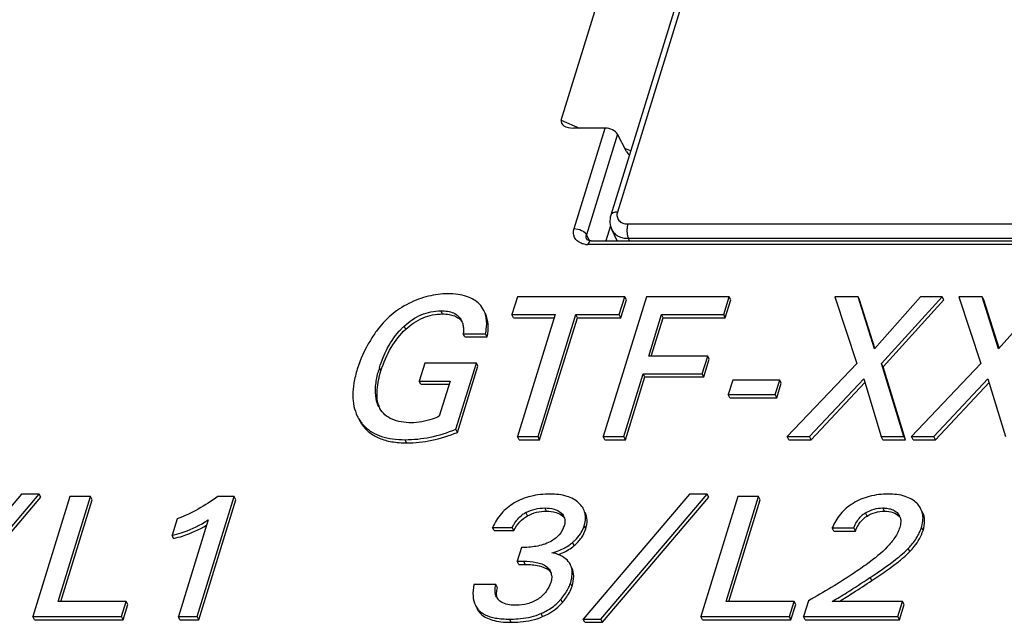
# Model space of a CAD drawing. Header units: millimetres. Extents: x 0 to 594, y 0 to 420.
# Tile 56 of 120: x 374.16 to 385.75, y 179.45 to 186.53. Entities that reach past the tile are written whole.
import ezdxf

# ---------------------------------------------------------------- set-up
doc = ezdxf.new("R2010")
doc.units = ezdxf.units.MM
doc.header["$LTSCALE"] = 32.67
doc.layers.get('0').update_dxf_attribs({"linetype": 'CONTINUOUS'})
doc.layers.add('ASSI', color=7, linetype='CONTINUOUS')

msp = doc.modelspace()

# ---------------------------------------------------------------- linework, layer by layer
at = {"color": 9, "linetype": 'CONTINUOUS'}
for p, q in [((382.3871, 188.12421), (381.19613, 184.27025)), ((380.53544, 185.35124), (380.7487, 185.25724)), ((380.68615, 184.07564), (381.05129, 185.25724)), ((381.19777, 185.18395), (380.83263, 184.00235)), ((381.28114, 185.02256), (381.35692, 184.98916)), ((381.31835, 184.12925), (391.54213, 184.12925)), ((380.86906, 183.93427), (380.83263, 184.00235)), ((380.83616, 183.94803), (380.83599, 183.94834)), ((381.33944, 183.93308), (381.32591, 183.96065)), ((381.32591, 183.96065), (391.54968, 183.96065)), ((391.86208, 183.88767), (380.84909, 183.88767)), ((379.13807, 183.0713), (379.11976, 183.10859)), ((378.70575, 182.89151), (378.68745, 182.92881)), ((378.41462, 182.40116), (378.39632, 182.43846)), ((378.18656, 181.77799), (378.16825, 181.81529)), ((378.71667, 181.55576), (378.69837, 181.59305)), ((380.1385, 180.69842), (380.1202, 180.73571)), ((380.36052, 180.75274), (380.34222, 180.79003)), ((380.55359, 180.69382), (380.53529, 180.73112)), ((384.13461, 180.69551), (384.1163, 180.73281)), ((384.33673, 180.75274), (384.31843, 180.79003)), ((384.51322, 180.68965), (384.49492, 180.72695)), ((380.82351, 180.54359), (380.80521, 180.58089)), ((384.79195, 180.52592), (384.77365, 180.56322)), ((380.68748, 180.34745), (380.66918, 180.38475)), ((384.63522, 180.27652), (384.61692, 180.31382)), ((380.11267, 180.12629), (380.09437, 180.16359)), ((380.38359, 180.06149), (380.36528, 180.09879)), ((380.66209, 179.86806), (380.64379, 179.90535)), ((384.18965, 179.93679), (384.17134, 179.97409)), ((380.54885, 179.67874), (380.53054, 179.71604)), ((379.58559, 179.54894), (379.56728, 179.58624)), ((380.31619, 179.51221), (380.29788, 179.5495)), ((379.94511, 179.44585), (379.92681, 179.48314))]:
    msp.add_line(p, q, dxfattribs=at)
at = {"color": 7, "linetype": 'CONTINUOUS'}
for p, q in [((382.30905, 188.08505), (381.11809, 184.23108)), ((380.53544, 185.35124), (381.0583, 187.04322)), ((381.05129, 185.25724), (380.67904, 185.25724)), ((381.30168, 184.9828), (381.19777, 185.18395)), ((381.11298, 184.10894), (381.05864, 183.93308)), ((380.8857, 183.93308), (391.89869, 183.93308)), ((380.01912, 183.27355), (379.95434, 183.06392)), ((381.2831, 183.27355), (380.01912, 183.27355)), ((381.53842, 183.27355), (381.03008, 181.62856)), ((381.21832, 183.06392), (381.2831, 183.27355)), ((381.3014, 183.23625), (381.2831, 183.27355)), ((382.51159, 183.27355), (381.53842, 183.27355)), ((382.44681, 183.06392), (382.51159, 183.27355)), ((382.52989, 183.23625), (382.51159, 183.27355)), ((383.75268, 183.27355), (384.01131, 182.48771)), ((384.02746, 183.27355), (383.75268, 183.27355)), ((384.22003, 182.66298), (384.02746, 183.27355)), ((384.04576, 183.23625), (384.02746, 183.27355)), ((384.76363, 183.27355), (384.22003, 182.66298)), ((384.3044, 182.48771), (385.01666, 183.27355)), ((385.01666, 183.27355), (384.76363, 183.27355)), ((385.03496, 183.23625), (385.01666, 183.27355)), ((385.21359, 183.27355), (385.47221, 182.48771)), ((385.48836, 183.27355), (385.21359, 183.27355)), ((385.68094, 182.66298), (385.48836, 183.27355)), ((385.50667, 183.23625), (385.48836, 183.27355)), ((386.22454, 183.27355), (385.68094, 182.66298)), ((381.23662, 183.02662), (381.3014, 183.23625)), ((382.46511, 183.02662), (382.52989, 183.23625)), ((384.22486, 182.6684), (384.04576, 183.23625)), ((384.32271, 182.45042), (385.03496, 183.23625)), ((385.68577, 182.6684), (385.50667, 183.23625)), ((379.97264, 183.02662), (379.95434, 183.06392)), ((379.95434, 183.06392), (380.46497, 183.06392)), ((379.97264, 183.02662), (380.45344, 183.02662)), ((380.46497, 183.06392), (380.02141, 181.62856)), ((380.26299, 181.62856), (380.70654, 183.06392)), ((380.28129, 181.59127), (380.72485, 183.02662)), ((380.72485, 183.02662), (380.70654, 183.06392)), ((380.70654, 183.06392), (381.21832, 183.06392)), ((380.72485, 183.02662), (381.23662, 183.02662)), ((381.23662, 183.02662), (381.21832, 183.06392)), ((381.56441, 182.57592), (381.71521, 183.06392)), ((381.59424, 182.57592), (381.73351, 183.02662)), ((381.73351, 183.02662), (381.71521, 183.06392)), ((381.71521, 183.06392), (382.44681, 183.06392)), ((381.73351, 183.02662), (382.46511, 183.02662)), ((382.46511, 183.02662), (382.44681, 183.06392)), ((379.40178, 182.8021), (379.38348, 182.83939)), ((379.38348, 182.83939), (379.64567, 182.83939)), ((379.40178, 182.8021), (379.66397, 182.8021)), ((379.66397, 182.8021), (379.64567, 182.83939)), ((382.25823, 182.57592), (381.56441, 182.57592)), ((382.1938, 182.36743), (382.25823, 182.57592)), ((382.27653, 182.53862), (382.25823, 182.57592)), ((378.93002, 182.49459), (378.86453, 182.28266)), ((379.53682, 182.49459), (378.93002, 182.49459)), ((379.29611, 181.71562), (379.53682, 182.49459)), ((379.31441, 181.67833), (379.55513, 182.45729)), ((379.55513, 182.45729), (379.53682, 182.49459)), ((382.2121, 182.33014), (382.27653, 182.53862)), ((384.01131, 182.48771), (383.19511, 181.62856)), ((384.56671, 181.62856), (384.3044, 182.48771)), ((384.32271, 182.45042), (384.3044, 182.48771)), ((384.58501, 181.59127), (384.32271, 182.45042)), ((385.47221, 182.48771), (384.65601, 181.62856)), ((381.27165, 181.62856), (381.49998, 182.36743)), ((381.28996, 181.59127), (381.51828, 182.33014)), ((381.51828, 182.33014), (381.49998, 182.36743)), ((381.49998, 182.36743), (382.1938, 182.36743)), ((381.51828, 182.33014), (382.2121, 182.33014)), ((382.2121, 182.33014), (382.1938, 182.36743)), ((378.88283, 182.24537), (378.86453, 182.28266)), ((378.86453, 182.28266), (379.22747, 182.28266)), ((378.88283, 182.24537), (379.21594, 182.24537)), ((379.22747, 182.28266), (379.09932, 181.86798)), ((382.55319, 182.29297), (382.5008, 182.12343)), ((383.10618, 182.29297), (382.55319, 182.29297)), ((383.05379, 182.12343), (383.10618, 182.29297)), ((383.07209, 182.08614), (383.12449, 182.25568)), ((383.12449, 182.25568), (383.10618, 182.29297)), ((383.45729, 181.62856), (384.09391, 182.30672)), ((383.47559, 181.59127), (384.10695, 182.26381)), ((384.09391, 182.30672), (384.29995, 181.62856)), ((384.9182, 181.62856), (385.55482, 182.30672)), ((384.9365, 181.59127), (385.56785, 182.26381)), ((385.55482, 182.30672), (385.76086, 181.62856)), ((382.5191, 182.08614), (382.5008, 182.12343)), ((382.5008, 182.12343), (383.05379, 182.12343)), ((383.07209, 182.08614), (383.05379, 182.12343)), ((382.5191, 182.08614), (383.07209, 182.08614)), ((379.31441, 181.67833), (379.29611, 181.71562)), ((380.03971, 181.59127), (380.02141, 181.62856)), ((380.02141, 181.62856), (380.26299, 181.62856)), ((380.28129, 181.59127), (380.26299, 181.62856)), ((381.04838, 181.59127), (381.03008, 181.62856)), ((381.03008, 181.62856), (381.27165, 181.62856)), ((381.28996, 181.59127), (381.27165, 181.62856)), ((383.21341, 181.59127), (383.19511, 181.62856)), ((383.19511, 181.62856), (383.45729, 181.62856)), ((383.47559, 181.59127), (383.45729, 181.62856)), ((384.31825, 181.59127), (384.29995, 181.62856)), ((384.29995, 181.62856), (384.56671, 181.62856)), ((384.58501, 181.59127), (384.56671, 181.62856)), ((384.67432, 181.59127), (384.65601, 181.62856)), ((384.65601, 181.62856), (384.9182, 181.62856)), ((384.9365, 181.59127), (384.9182, 181.62856)), ((380.03971, 181.59127), (380.28129, 181.59127)), ((381.04838, 181.59127), (381.28996, 181.59127)), ((383.21341, 181.59127), (383.47559, 181.59127)), ((384.31825, 181.59127), (384.58501, 181.59127)), ((384.67432, 181.59127), (384.9365, 181.59127)), ((374.18412, 180.95303), (372.93557, 179.48314)), ((373.14454, 179.48314), (374.39309, 180.95303)), ((374.39309, 180.95303), (374.18412, 180.95303)), ((374.41139, 180.91573), (374.39309, 180.95303)), ((382.04241, 180.95303), (380.79387, 179.48314)), ((381.00284, 179.48314), (382.25138, 180.95303)), ((382.25138, 180.95303), (382.04241, 180.95303)), ((382.26969, 180.91573), (382.25138, 180.95303)), ((373.16285, 179.44585), (374.41139, 180.91573)), ((374.75459, 180.92357), (374.31887, 179.51358)), ((374.6177, 179.69228), (374.9982, 180.92357)), ((374.64753, 179.69228), (375.0165, 180.88627)), ((374.9982, 180.92357), (374.75459, 180.92357)), ((375.0165, 180.88627), (374.9982, 180.92357)), ((376.25272, 179.51358), (376.68844, 180.92357)), ((376.27102, 179.47628), (376.70674, 180.88627)), ((376.68844, 180.92357), (376.49448, 180.92357)), ((376.70674, 180.88627), (376.68844, 180.92357)), ((381.02114, 179.44585), (382.26969, 180.91573)), ((382.61289, 180.92357), (382.17717, 179.51358)), ((382.476, 179.69228), (382.85649, 180.92357)), ((382.50582, 179.69228), (382.8748, 180.88627)), ((382.85649, 180.92357), (382.61289, 180.92357)), ((382.8748, 180.88627), (382.85649, 180.92357)), ((376.01691, 180.66337), (375.95683, 180.46896)), ((376.38272, 180.65159), (376.03105, 179.51358)), ((375.97513, 180.43166), (375.95683, 180.46896)), ((379.74604, 180.52396), (379.72773, 180.56125)), ((379.72773, 180.56125), (379.95979, 180.56125)), ((379.74604, 180.52396), (379.9781, 180.52396)), ((379.9781, 180.52396), (379.95979, 180.56125)), ((383.74236, 180.51807), (383.72406, 180.55536)), ((383.72406, 180.55536), (383.9769, 180.55536)), ((383.74236, 180.51807), (383.99521, 180.51807)), ((383.99521, 180.51807), (383.9769, 180.55536)), ((380.06823, 180.3256), (380.01817, 180.16359)), ((380.03647, 180.12629), (380.01817, 180.16359)), ((380.01817, 180.16359), (380.09437, 180.16359)), ((380.03647, 180.12629), (380.11267, 180.12629)), ((379.76611, 179.88964), (379.50864, 179.88964)), ((379.78441, 179.85235), (379.76611, 179.88964)), ((384.16701, 179.97123), (384.17134, 179.97409)), ((375.41664, 179.69228), (374.6177, 179.69228)), ((375.36142, 179.51358), (375.41664, 179.69228)), ((375.43494, 179.65499), (375.41664, 179.69228)), ((383.27493, 179.69228), (382.476, 179.69228)), ((383.21971, 179.51358), (383.27493, 179.69228)), ((383.29324, 179.65499), (383.27493, 179.69228)), ((383.44301, 179.69818), (383.38596, 179.51358)), ((384.55185, 179.69228), (383.72405, 179.69228)), ((384.49662, 179.51358), (384.55185, 179.69228)), ((384.57015, 179.65499), (384.55185, 179.69228)), ((375.37972, 179.47628), (375.43494, 179.65499)), ((383.23801, 179.47628), (383.29324, 179.65499)), ((384.51493, 179.47628), (384.57015, 179.65499)), ((374.33718, 179.47628), (374.31887, 179.51358)), ((374.31887, 179.51358), (375.36142, 179.51358)), ((374.33718, 179.47628), (375.37972, 179.47628)), ((375.37972, 179.47628), (375.36142, 179.51358)), ((376.04935, 179.47628), (376.03105, 179.51358)), ((376.03105, 179.51358), (376.25272, 179.51358)), ((376.04935, 179.47628), (376.27102, 179.47628)), ((376.27102, 179.47628), (376.25272, 179.51358)), ((380.81217, 179.44585), (380.79387, 179.48314)), ((380.79387, 179.48314), (381.00284, 179.48314)), ((380.81217, 179.44585), (381.02114, 179.44585)), ((381.02114, 179.44585), (381.00284, 179.48314)), ((382.19547, 179.47628), (382.17717, 179.51358)), ((382.17717, 179.51358), (383.21971, 179.51358)), ((382.19547, 179.47628), (383.23801, 179.47628)), ((383.23801, 179.47628), (383.21971, 179.51358)), ((383.40427, 179.47628), (383.38596, 179.51358)), ((383.38596, 179.51358), (384.49662, 179.51358)), ((383.40427, 179.47628), (384.51493, 179.47628)), ((384.51493, 179.47628), (384.49662, 179.51358))]:
    msp.add_line(p, q, dxfattribs=at)
msp.add_lwpolyline([(380.88569, 183.93308), (380.87216, 183.93378), (380.86113, 183.93554), (380.85192, 183.93813), (380.84483, 183.94115), (380.83998, 183.94413), (380.83725, 183.94655), (380.83607, 183.94818), (380.83599, 183.94835)], dxfattribs=at)
at = {"color": 9, "linetype": 'CONTINUOUS'}
msp.add_arc((380.84891, 184.13216), 0.24449, 263.199383, 270.041352, dxfattribs=at)
at = {"color": 7, "linetype": 'CONTINUOUS'}
for centre, radius, start, end in [((379.27273, 182.29222), 0.86475, 133.416054, 135.880406), ((379.26131, 182.30418), 0.84822, 132.574108, 133.410677), ((379.18462, 182.90843), 0.19748, 20.134685, 26.107022), ((379.722, 182.02851), 1.38762, 162.816788, 164.107991), ((379.59615, 182.06433), 1.25677, 164.107508, 165.513079), ((378.73681, 182.10402), 0.3662, 195.914989, 200.64388), ((378.6808, 182.12556), 0.32529, 206.110632, 209.631201), ((378.55395, 182.0756), 0.46533, 206.136402, 214.022773), ((378.67487, 182.12226), 0.3185, 209.642053, 210.280031), ((378.57258, 182.03852), 0.46571, 206.141814, 214.015641), ((378.54114, 182.06684), 0.4498, 214.004465, 219.600228), ((378.53229, 182.05969), 0.43843, 219.617358, 225.263861), ((380.27799, 180.43788), 0.33705, 117.914063, 126.75806), ((384.2712, 180.47676), 0.29925, 122.03952, 130.45105), ((384.27052, 180.47792), 0.2979, 121.175194, 122.047029), ((375.74432, 181.58209), 1.12845, 302.027557, 304.45284), ((380.45285, 180.63465), 0.12627, 26.11766, 30.295441), ((380.45444, 180.63544), 0.12449, 16.540883, 26.114758), ((384.3989, 180.58896), 0.15234, 41.373903, 42.813235), ((384.39407, 180.63759), 0.13476, 17.262963, 26.102818), ((380.4418, 180.69422), 0.38072, 326.863166, 338.655195), ((380.44754, 180.69139), 0.37435, 338.737656, 342.831164), ((384.28235, 180.7184), 0.51532, 332.802744, 339.34026), ((384.3222, 180.70284), 0.47255, 339.400809, 342.81375), ((380.309, 180.81355), 0.56, 304.084964, 309.117873), ((380.30631, 180.81688), 0.56428, 309.116398, 310.020621), ((384.0086, 180.8977), 0.84322, 313.75692, 315.242281), ((384.10563, 180.80127), 0.70642, 315.254533, 316.367115), ((380.28868, 179.98724), 0.13431, 26.126353, 28.040661), ((380.2885, 179.98718), 0.13449, 17.338618, 26.115998), ((380.28294, 179.98566), 0.14025, 9.025814, 17.257625), ((380.26677, 179.98305), 0.15664, 3.180703, 9.039895), ((380.31047, 180.00851), 0.34892, 339.700427, 342.804467), ((379.89402, 179.80544), 0.13573, 206.116177, 214.885156), ((379.89855, 179.80879), 0.14136, 214.936789, 225.626822), ((380.12038, 180.06719), 0.53996, 313.322331, 317.791041), ((380.13398, 180.05461), 0.52143, 317.810134, 319.509922), ((379.73733, 179.75086), 0.23669, 206.132988, 218.979731), ((379.75701, 179.71457), 0.23836, 206.205139, 224.014218), ((379.73942, 179.75287), 0.23958, 219.040534, 224.068683), ((380.04955, 180.109), 0.61213, 291.080137, 293.934422)]:
    msp.add_arc(centre, radius, start, end, dxfattribs=at)
for centre, major_axis, ratio, start_param, end_param in [((380.70809, 185.35124), (0.17471, 0.02154), 0.52371387, 2.91044177, 4.4812381), ((381.33072, 185.0768), (-0.02011, 0.13593), 0.4049704, -4.01035625, -3.39128972)]:
    msp.add_ellipse(centre, major_axis=major_axis, ratio=ratio, start_param=start_param, end_param=end_param, dxfattribs=at)
for points, knots in [([(381.19777, 185.18395), (381.1858, 185.20711), (381.13729, 185.24325), (381.08147, 185.25724), (381.05129, 185.25724)], [0, 0, 0, 0, 0.46349409, 1, 1, 1, 1]), ([(381.11809, 184.23108), (381.10964, 184.20374), (381.10188, 184.14588), (381.11669, 184.08905), (381.12917, 184.06358)], [0, 0, 0, 0, 0.50212718, 1, 1, 1, 1]), ([(379.20197, 183.30792), (379.12471, 183.30792), (378.9656, 183.28781), (378.81605, 183.23094), (378.74323, 183.19476)], [0, 0, 0, 0, 0.48720347, 1, 1, 1, 1]), ([(379.57318, 183.18649), (379.55328, 183.20687), (379.50582, 183.24371), (379.41908, 183.28161), (379.3159, 183.30377), (379.24154, 183.30792), (379.20197, 183.30792)], [0, 0, 0, 0, 0.21339246, 0.44410042, 0.70351243, 1, 1, 1, 1]), ([(378.74323, 183.19476), (378.66824, 183.1575), (378.52535, 183.06433), (378.41072, 182.93806), (378.36112, 182.86918)], [0, 0, 0, 0, 0.49663211, 1, 1, 1, 1]), ([(378.68745, 182.92881), (378.74668, 182.98322), (378.8803, 183.07587), (379.04123, 183.10859), (379.11976, 183.10859)], [0, 0, 0, 0, 0.50594806, 1, 1, 1, 1]), ([(378.70575, 182.89151), (378.76605, 182.9469), (378.90012, 183.03929), (379.06098, 183.0713), (379.13807, 183.0713)], [0, 0, 0, 0, 0.51506488, 1, 1, 1, 1]), ([(379.11976, 183.10859), (379.14585, 183.10859), (379.19646, 183.10546), (379.2676, 183.08681), (379.32642, 183.05032), (379.35267, 183.01424), (379.36196, 182.99533)], [0, 0, 0, 0, 0.277801, 0.53752802, 0.77568524, 1, 1, 1, 1]), ([(379.13807, 183.0713), (379.16435, 183.0713), (379.21319, 183.06825), (379.27996, 183.05111), (379.33367, 183.02103), (379.35987, 182.992), (379.36993, 182.97636)], [0, 0, 0, 0, 0.30215017, 0.55985859, 0.7862161, 1, 1, 1, 1]), ([(379.65341, 183.02267), (379.65212, 183.03072), (379.64611, 183.06162), (379.63569, 183.09171), (379.62541, 183.11266)], [0, 0, 0, 0, 0.2589637, 1, 1, 1, 1]), ([(379.66397, 182.8021), (379.67399, 182.85146), (379.68404, 182.9447), (379.66231, 183.03746), (379.64371, 183.07536)], [0, 0, 0, 0, 0.54406514, 1, 1, 1, 1]), ([(379.64567, 182.83939), (379.64902, 182.85592), (379.6592, 182.91633), (379.66046, 182.97877), (379.65341, 183.02267)], [0, 0, 0, 0, 0.27496413, 1, 1, 1, 1]), ([(379.38142, 182.93224), (379.38264, 182.92472), (379.38636, 182.89391), (379.38561, 182.86269), (379.38348, 182.83939)], [0, 0, 0, 0, 0.24565636, 1, 1, 1, 1]), ([(378.36112, 182.86918), (378.33588, 182.83412), (378.24311, 182.69455), (378.17241, 182.54009), (378.13569, 182.42127)], [0, 0, 0, 0, 0.25778921, 1, 1, 1, 1]), ([(378.39632, 182.43846), (378.42124, 182.5191), (378.48619, 182.68308), (378.58859, 182.82892), (378.65193, 182.89422)], [0, 0, 0, 0, 0.48126773, 1, 1, 1, 1]), ([(378.41462, 182.40116), (378.44438, 182.49745), (378.51839, 182.67644), (378.63874, 182.82994), (378.70575, 182.89151)], [0, 0, 0, 0, 0.5255034, 1, 1, 1, 1]), ([(378.13569, 182.42127), (378.11939, 182.36851), (378.09394, 182.26746), (378.07931, 182.12012), (378.09136, 181.98724), (378.11844, 181.90682), (378.1362, 181.87062)], [0, 0, 0, 0, 0.29418901, 0.55338705, 0.78518013, 1, 1, 1, 1]), ([(378.38871, 181.9824), (378.37457, 182.01124), (378.34931, 182.09046), (378.34686, 182.22679), (378.3662, 182.32783), (378.37934, 182.37873)], [0, 0, 0, 0, 0.23870668, 0.6094338, 1, 1, 1, 1]), ([(378.38464, 182.0036), (378.36834, 182.06068), (378.36181, 182.19809), (378.39252, 182.32963), (378.41462, 182.40116)], [0, 0, 0, 0, 0.44224161, 1, 1, 1, 1]), ([(378.77141, 181.79238), (378.7319, 181.79238), (378.65527, 181.79738), (378.54764, 181.82653), (378.45838, 181.88142), (378.41601, 181.93394), (378.39982, 181.96166)], [0, 0, 0, 0, 0.27719928, 0.53619848, 0.77475888, 1, 1, 1, 1]), ([(379.09932, 181.86798), (379.07287, 181.85617), (378.96834, 181.81447), (378.85505, 181.79238), (378.77141, 181.79238)], [0, 0, 0, 0, 0.25723329, 1, 1, 1, 1]), ([(378.18656, 181.77799), (378.21127, 181.74138), (378.27311, 181.6739), (378.39692, 181.60317), (378.54817, 181.56294), (378.65801, 181.55576), (378.71667, 181.55576)], [0, 0, 0, 0, 0.22152055, 0.45071499, 0.70577566, 1, 1, 1, 1]), ([(378.22371, 181.74825), (378.25018, 181.72203), (378.31215, 181.67487), (378.42389, 181.62637), (378.55488, 181.59829), (378.6487, 181.59305), (378.69837, 181.59305)], [0, 0, 0, 0, 0.21848457, 0.45101065, 0.7087747, 1, 1, 1, 1]), ([(378.69837, 181.59305), (378.79733, 181.59305), (379.00214, 181.61482), (379.1984, 181.67614), (379.29611, 181.71562)], [0, 0, 0, 0, 0.48427088, 1, 1, 1, 1]), ([(378.71667, 181.55576), (378.81563, 181.55576), (379.02044, 181.57752), (379.2167, 181.63884), (379.31441, 181.67833)], [0, 0, 0, 0, 0.48427088, 1, 1, 1, 1]), ([(380.40644, 180.95303), (380.32887, 180.95303), (380.18096, 180.93863), (380.04153, 180.8844), (379.98174, 180.84895)], [0, 0, 0, 0, 0.52740023, 1, 1, 1, 1]), ([(380.74342, 180.84796), (380.70438, 180.88461), (380.59373, 180.94196), (380.47267, 180.95303), (380.40644, 180.95303)], [0, 0, 0, 0, 0.4470789, 1, 1, 1, 1]), ([(384.38381, 180.95303), (384.30853, 180.95303), (384.16282, 180.93766), (384.027, 180.88065), (383.96798, 180.84404)], [0, 0, 0, 0, 0.52010911, 1, 1, 1, 1]), ([(384.71873, 180.84502), (384.70033, 180.8632), (384.65697, 180.89598), (384.54595, 180.94363), (384.45009, 180.95303), (384.38381, 180.95303)], [0, 0, 0, 0, 0.21563522, 0.44745166, 1, 1, 1, 1]), ([(376.49448, 180.92357), (376.42053, 180.87111), (376.26774, 180.7723), (376.10278, 180.69359), (376.01691, 180.66337)], [0, 0, 0, 0, 0.49898824, 1, 1, 1, 1]), ([(379.98174, 180.84895), (379.92587, 180.81582), (379.82303, 180.73293), (379.75334, 180.62062), (379.72773, 180.56125)], [0, 0, 0, 0, 0.50113911, 1, 1, 1, 1]), ([(380.798, 180.77565), (380.79479, 180.78221), (380.7801, 180.80875), (380.76019, 180.83223), (380.74342, 180.84796)], [0, 0, 0, 0, 0.24117117, 1, 1, 1, 1]), ([(383.96798, 180.84404), (383.91259, 180.80968), (383.81203, 180.7269), (383.74612, 180.61394), (383.72406, 180.55536)], [0, 0, 0, 0, 0.51011314, 1, 1, 1, 1]), ([(384.76763, 180.77799), (384.76466, 180.78406), (384.75133, 180.80841), (384.73364, 180.83027), (384.71873, 180.84502)], [0, 0, 0, 0, 0.24369974, 1, 1, 1, 1]), ([(379.95979, 180.56125), (379.96627, 180.57471), (379.99578, 180.63001), (380.03799, 180.67929), (380.07628, 180.70791)], [0, 0, 0, 0, 0.23799975, 1, 1, 1, 1]), ([(380.1202, 180.73571), (380.15486, 180.75408), (380.22757, 180.78166), (380.30467, 180.79003), (380.34222, 180.79003)], [0, 0, 0, 0, 0.51094818, 1, 1, 1, 1]), ([(380.1385, 180.69842), (380.17191, 180.71612), (380.2444, 180.74402), (380.32156, 180.75274), (380.36052, 180.75274)], [0, 0, 0, 0, 0.49250824, 1, 1, 1, 1]), ([(380.34222, 180.79003), (380.37849, 180.79003), (380.4474, 180.78436), (380.51175, 180.75307), (380.53529, 180.73112)], [0, 0, 0, 0, 0.52981577, 1, 1, 1, 1]), ([(380.36052, 180.75274), (380.39857, 180.75274), (380.46774, 180.74678), (380.53134, 180.71457), (380.55359, 180.69382)], [0, 0, 0, 0, 0.55572046, 1, 1, 1, 1]), ([(380.82048, 180.6843), (380.8202, 180.69236), (380.8176, 180.72376), (380.80832, 180.75462), (380.798, 180.77565)], [0, 0, 0, 0, 0.25608705, 1, 1, 1, 1]), ([(380.82351, 180.54359), (380.83386, 180.57707), (380.84585, 180.64367), (380.83003, 180.71038), (380.81631, 180.73835)], [0, 0, 0, 0, 0.52931257, 1, 1, 1, 1]), ([(383.9769, 180.55536), (383.98198, 180.5687), (384.0056, 180.62397), (384.04212, 180.67468), (384.07704, 180.70448)], [0, 0, 0, 0, 0.23714456, 1, 1, 1, 1]), ([(384.1163, 180.73281), (384.14719, 180.75149), (384.21272, 180.78066), (384.28383, 180.79003), (384.31843, 180.79003)], [0, 0, 0, 0, 0.51056738, 1, 1, 1, 1]), ([(384.13461, 180.69551), (384.16486, 180.71381), (384.23025, 180.74316), (384.30139, 180.75274), (384.33673, 180.75274)], [0, 0, 0, 0, 0.50006439, 1, 1, 1, 1]), ([(384.31843, 180.79003), (384.32513, 180.79003), (384.35122, 180.78945), (384.37733, 180.78633), (384.39623, 180.78195)], [0, 0, 0, 0, 0.25661108, 1, 1, 1, 1]), ([(384.33673, 180.75274), (384.37137, 180.75274), (384.43498, 180.74637), (384.49159, 180.71307), (384.51066, 180.69249)], [0, 0, 0, 0, 0.55256523, 1, 1, 1, 1]), ([(384.39623, 180.78195), (384.41557, 180.77747), (384.45207, 180.76469), (384.48284, 180.74067), (384.49492, 180.72695)], [0, 0, 0, 0, 0.52062168, 1, 1, 1, 1]), ([(384.79138, 180.67685), (384.7912, 180.68585), (384.78886, 180.72057), (384.77899, 180.75484), (384.76763, 180.77799)], [0, 0, 0, 0, 0.25872091, 1, 1, 1, 1]), ([(384.79195, 180.52592), (384.80348, 180.56322), (384.81734, 180.63638), (384.80088, 180.71023), (384.78594, 180.7407)], [0, 0, 0, 0, 0.53501377, 1, 1, 1, 1]), ([(375.95683, 180.46896), (375.99225, 180.47713), (376.12665, 180.51329), (376.25561, 180.57088), (376.34277, 180.62541)], [0, 0, 0, 0, 0.26123483, 1, 1, 1, 1]), ([(375.97513, 180.43166), (376.01081, 180.4399), (376.14614, 180.47634), (376.27594, 180.53454), (376.36357, 180.58967)], [0, 0, 0, 0, 0.26128615, 1, 1, 1, 1]), ([(379.9781, 180.52396), (379.99614, 180.56147), (380.03997, 180.63006), (380.10455, 180.68043), (380.1385, 180.69842)], [0, 0, 0, 0, 0.51998455, 1, 1, 1, 1]), ([(380.57899, 180.63826), (380.57916, 180.63341), (380.57885, 180.61333), (380.57472, 180.59344), (380.57023, 180.57893)], [0, 0, 0, 0, 0.24231763, 1, 1, 1, 1]), ([(380.80521, 180.58089), (380.80797, 180.58982), (380.81715, 180.62351), (380.82137, 180.65873), (380.82048, 180.6843)], [0, 0, 0, 0, 0.26757564, 1, 1, 1, 1]), ([(383.99521, 180.51807), (384.00938, 180.55529), (384.04517, 180.62421), (384.10339, 180.67662), (384.13461, 180.69551)], [0, 0, 0, 0, 0.52186091, 1, 1, 1, 1]), ([(384.52898, 180.64454), (384.5295, 180.63777), (384.52992, 180.60961), (384.52419, 180.58162), (384.51789, 180.56125)], [0, 0, 0, 0, 0.24154566, 1, 1, 1, 1]), ([(384.77365, 180.56322), (384.7767, 180.57309), (384.78688, 180.61012), (384.79195, 180.64876), (384.79138, 180.67685)], [0, 0, 0, 0, 0.26890853, 1, 1, 1, 1]), ([(380.57023, 180.57893), (380.5585, 180.54096), (380.51577, 180.465), (380.44582, 180.41431), (380.40667, 180.39335)], [0, 0, 0, 0, 0.47227134, 1, 1, 1, 1]), ([(380.66918, 180.38475), (380.67832, 180.39242), (380.7123, 180.4228), (380.74223, 180.4579), (380.76061, 180.4861)], [0, 0, 0, 0, 0.26163317, 1, 1, 1, 1]), ([(380.68748, 180.34745), (380.71928, 180.37416), (380.77568, 180.43299), (380.81203, 180.50643), (380.82351, 180.54359)], [0, 0, 0, 0, 0.51635105, 1, 1, 1, 1]), ([(384.51789, 180.56125), (384.50487, 180.51913), (384.46215, 180.43644), (384.33923, 180.28904), (384.22347, 180.19603), (384.14234, 180.13808)], [0, 0, 0, 0, 0.23050487, 0.47878708, 1, 1, 1, 1]), ([(384.61692, 180.31382), (384.62993, 180.32748), (384.67676, 180.37943), (384.7174, 180.43739), (384.7407, 180.48287)], [0, 0, 0, 0, 0.2696764, 1, 1, 1, 1]), ([(384.63522, 180.27652), (384.6541, 180.29634), (384.71919, 180.37025), (384.77091, 180.45783), (384.79195, 180.52592)], [0, 0, 0, 0, 0.27749307, 1, 1, 1, 1]), ([(380.40667, 180.39335), (380.35446, 180.36541), (380.24074, 180.33268), (380.12487, 180.3256), (380.06823, 180.3256)], [0, 0, 0, 0, 0.51111305, 1, 1, 1, 1]), ([(380.4255, 180.26374), (380.44372, 180.26826), (380.51287, 180.28822), (380.57879, 180.31995), (380.62284, 180.34976)], [0, 0, 0, 0, 0.26091102, 1, 1, 1, 1]), ([(380.49606, 180.24344), (380.49061, 180.24545), (380.46746, 180.25346), (380.44373, 180.25973), (380.4255, 180.26374)], [0, 0, 0, 0, 0.23753738, 1, 1, 1, 1]), ([(380.64269, 180.12504), (380.62966, 180.15161), (380.58684, 180.20245), (380.52837, 180.23154), (380.49606, 180.24344)], [0, 0, 0, 0, 0.46223145, 1, 1, 1, 1]), ([(380.49767, 180.24211), (380.5154, 180.24807), (380.58321, 180.27408), (380.64621, 180.31279), (380.68748, 180.34745)], [0, 0, 0, 0, 0.25759256, 1, 1, 1, 1]), ([(384.17134, 179.97409), (384.25697, 180.03053), (384.40135, 180.12963), (384.53934, 180.23842), (384.59176, 180.28866)], [0, 0, 0, 0, 0.58546097, 1, 1, 1, 1]), ([(384.18965, 179.93679), (384.28307, 179.99837), (384.41041, 180.08542), (384.55688, 180.20183), (384.61246, 180.25264), (384.63522, 180.27652)], [0, 0, 0, 0, 0.59821506, 0.82360025, 1, 1, 1, 1]), ([(380.09437, 180.16359), (380.14378, 180.16359), (380.2375, 180.15803), (380.33003, 180.12602), (380.36528, 180.09879)], [0, 0, 0, 0, 0.52592895, 1, 1, 1, 1]), ([(380.11267, 180.12629), (380.16669, 180.12629), (380.2609, 180.12041), (380.35194, 180.08593), (380.38359, 180.06149)], [0, 0, 0, 0, 0.57464232, 1, 1, 1, 1]), ([(380.66404, 180.03314), (380.66382, 180.04147), (380.66159, 180.07297), (380.65293, 180.10417), (380.64269, 180.12504)], [0, 0, 0, 0, 0.26397954, 1, 1, 1, 1]), ([(384.14234, 180.13808), (384.08653, 180.09822), (383.85975, 179.94178), (383.62366, 179.79905), (383.44301, 179.69818)], [0, 0, 0, 0, 0.24893064, 1, 1, 1, 1]), ([(380.36528, 180.09879), (380.36962, 180.09543), (380.386, 180.08162), (380.39972, 180.06446), (380.40722, 180.05038)], [0, 0, 0, 0, 0.25579963, 1, 1, 1, 1]), ([(380.38359, 180.06149), (380.38688, 180.05895), (380.39917, 180.0488), (380.41005, 180.03689), (380.41682, 180.02725)], [0, 0, 0, 0, 0.26100371, 1, 1, 1, 1]), ([(380.64379, 179.90535), (380.6473, 179.91672), (380.65881, 179.95835), (380.66488, 180.00182), (380.66404, 180.03314)], [0, 0, 0, 0, 0.27526085, 1, 1, 1, 1]), ([(380.66209, 179.86806), (380.67423, 179.90734), (380.6899, 179.98143), (380.67573, 180.05772), (380.66099, 180.08775)], [0, 0, 0, 0, 0.55142345, 1, 1, 1, 1]), ([(379.50864, 179.88964), (379.49958, 179.84548), (379.49, 179.76277), (379.50845, 179.68001), (379.52484, 179.64661)], [0, 0, 0, 0, 0.54783862, 1, 1, 1, 1]), ([(379.7582, 179.79287), (379.75716, 179.80066), (379.75499, 179.83316), (379.76011, 179.86576), (379.76611, 179.88964)], [0, 0, 0, 0, 0.24214703, 1, 1, 1, 1]), ([(380.41215, 179.91419), (380.40054, 179.87664), (380.36263, 179.80073), (380.29953, 179.74388), (380.26317, 179.71978)], [0, 0, 0, 0, 0.47396001, 1, 1, 1, 1]), ([(380.42317, 179.99174), (380.42352, 179.98541), (380.42349, 179.95917), (380.41801, 179.93316), (380.41215, 179.91419)], [0, 0, 0, 0, 0.24191339, 1, 1, 1, 1]), ([(383.72405, 179.69228), (383.78233, 179.72423), (383.93047, 179.81676), (384.07678, 179.91178), (384.16701, 179.97123)], [0, 0, 0, 0, 0.38080884, 1, 1, 1, 1]), ([(383.80696, 179.69227), (383.86104, 179.72462), (383.98911, 179.80538), (384.11587, 179.88816), (384.18965, 179.93679)], [0, 0, 0, 0, 0.41626991, 1, 1, 1, 1]), ([(379.77505, 179.77171), (379.77476, 179.77794), (379.77473, 179.80509), (379.77933, 179.8321), (379.78441, 179.85235)], [0, 0, 0, 0, 0.229976, 1, 1, 1, 1]), ([(380.53054, 179.71604), (380.53718, 179.72381), (380.56165, 179.75342), (380.58414, 179.78473), (380.59886, 179.80878)], [0, 0, 0, 0, 0.26598351, 1, 1, 1, 1]), ([(380.54885, 179.67874), (380.56245, 179.69468), (380.60841, 179.75221), (380.64649, 179.81758), (380.66209, 179.86806)], [0, 0, 0, 0, 0.28399013, 1, 1, 1, 1]), ([(380.59886, 179.80878), (380.60289, 179.81536), (380.61766, 179.84063), (380.63024, 179.86723), (380.63771, 179.88746)], [0, 0, 0, 0, 0.26356345, 1, 1, 1, 1]), ([(379.78266, 179.72783), (379.78156, 179.73125), (379.77755, 179.74557), (379.77559, 179.76044), (379.77505, 179.77171)], [0, 0, 0, 0, 0.24112022, 1, 1, 1, 1]), ([(380.0072, 179.64614), (379.98726, 179.64614), (379.91524, 179.64898), (379.83755, 179.67066), (379.7997, 179.70775)], [0, 0, 0, 0, 0.27333723, 1, 1, 1, 1]), ([(380.26317, 179.71978), (380.22497, 179.69445), (380.14154, 179.65655), (380.05114, 179.64614), (380.0072, 179.64614)], [0, 0, 0, 0, 0.51053614, 1, 1, 1, 1]), ([(380.29788, 179.5495), (380.31667, 179.55785), (380.38572, 179.59144), (380.44993, 179.63575), (380.49085, 179.67436)], [0, 0, 0, 0, 0.2675609, 1, 1, 1, 1]), ([(380.31619, 179.51221), (380.33995, 179.52277), (380.42568, 179.5654), (380.50353, 179.62565), (380.54885, 179.67874)], [0, 0, 0, 0, 0.27146273, 1, 1, 1, 1]), ([(379.58559, 179.54894), (379.62261, 179.51068), (379.70606, 179.4713), (379.83087, 179.44925), (379.90509, 179.44585), (379.94511, 179.44585)], [0, 0, 0, 0, 0.4186553, 0.68531663, 1, 1, 1, 1]), ([(379.59891, 179.55899), (379.60198, 179.55677), (379.61483, 179.54793), (379.62843, 179.54019), (379.63899, 179.53492)], [0, 0, 0, 0, 0.24283155, 1, 1, 1, 1]), ([(379.63899, 179.53492), (379.67769, 179.5156), (379.77371, 179.48882), (379.87197, 179.48314), (379.92681, 179.48314)], [0, 0, 0, 0, 0.4409685, 1, 1, 1, 1]), ([(379.92681, 179.48314), (379.9593, 179.48314), (380.07518, 179.48696), (380.19172, 179.50774), (380.26971, 179.53783)], [0, 0, 0, 0, 0.27985673, 1, 1, 1, 1]), ([(379.94511, 179.44585), (379.98079, 179.44585), (380.10661, 179.45038), (380.23353, 179.47549), (380.31619, 179.51221)], [0, 0, 0, 0, 0.28288853, 1, 1, 1, 1])]:
    msp.add_open_spline(points, degree=3, knots=knots, dxfattribs=at)
at = {"color": 9, "linetype": 'CONTINUOUS'}
for points, knots in [([(381.19613, 184.27025), (381.18674, 184.27025), (381.16905, 184.26875), (381.14527, 184.26129), (381.12715, 184.24886), (381.11993, 184.23706), (381.11809, 184.23108)], [0, 0, 0, 0, 0.30375218, 0.56998947, 0.7977859, 1, 1, 1, 1]), ([(381.19613, 184.27025), (381.19081, 184.25301), (381.18696, 184.21663), (381.21092, 184.16639), (381.25915, 184.13516), (381.29799, 184.12925), (381.31835, 184.12925)], [0, 0, 0, 0, 0.2462748, 0.47690259, 0.72200789, 1, 1, 1, 1]), ([(380.7689, 183.90198), (380.73662, 183.91473), (380.67589, 183.96414), (380.67586, 184.04234), (380.68615, 184.07564)], [0, 0, 0, 0, 0.49893344, 1, 1, 1, 1]), ([(380.68615, 184.07564), (380.71633, 184.07564), (380.77214, 184.06164), (380.82066, 184.02551), (380.83263, 184.00235)], [0, 0, 0, 0, 0.53649428, 1, 1, 1, 1]), ([(381.12921, 184.06349), (381.13698, 184.04766), (381.1587, 184.01776), (381.20518, 183.98484), (381.26253, 183.96479), (381.3043, 183.96065), (381.32591, 183.96065)], [0, 0, 0, 0, 0.22685607, 0.46505079, 0.72204352, 1, 1, 1, 1]), ([(381.31835, 184.12925), (381.31417, 184.11572), (381.30873, 184.08629), (381.30739, 184.04147), (381.31241, 183.99857), (381.32039, 183.97191), (381.32591, 183.96065)], [0, 0, 0, 0, 0.24742594, 0.51933561, 0.7809739, 1, 1, 1, 1]), ([(380.88569, 183.93298), (380.88197, 183.93309), (380.87085, 183.9291), (380.85836, 183.91194), (380.85184, 183.8966), (380.84908, 183.88767)], [0, 0, 0, 0, 0.18228567, 0.54211705, 1, 1, 1, 1])]:
    msp.add_open_spline(points, degree=3, knots=knots, dxfattribs=at)
for points in [[(380.83604, 183.94837), (380.83012, 183.95975), (380.82789, 183.97348), (380.82921, 183.98623)], [(380.82921, 183.98623), (380.82978, 183.9917), (380.83095, 183.99712), (380.83263, 184.00235)], [(380.81996, 183.88939), (380.80256, 183.89148), (380.78521, 183.89555), (380.7689, 183.90198)]]:
    msp.add_open_spline(points, degree=3, dxfattribs=at)
at = {"color": 7, "linetype": 'CONTINUOUS'}
for points in [[(379.62541, 183.11266), (379.61213, 183.13972), (379.59423, 183.16492), (379.57318, 183.18649)], [(379.37004, 182.97641), (379.37529, 182.96214), (379.37898, 182.94725), (379.38142, 182.93224)], [(380.53529, 180.73112), (380.54558, 180.72153), (380.55478, 180.71049), (380.56187, 180.69835)], [(384.49492, 180.72695), (384.5029, 180.71789), (384.50977, 180.70772), (384.51509, 180.69689)], [(380.55359, 180.69382), (380.56104, 180.68688), (380.5679, 180.67922), (380.5738, 180.67092)], [(380.57378, 180.67088), (380.57691, 180.66032), (380.5786, 180.64927), (380.57899, 180.63826)], [(384.52277, 180.67758), (384.5261, 180.66688), (384.52813, 180.65572), (384.52898, 180.64454)], [(379.77215, 179.74569), (379.76493, 179.76042), (379.76037, 179.77661), (379.7582, 179.79287)], [(379.56728, 179.58624), (379.57696, 179.57624), (379.58763, 179.56713), (379.59891, 179.55899)]]:
    msp.add_open_spline(points, degree=3, dxfattribs=at)
at = {"layer": 'ASSI', "color": 7, "linetype": 'CONTINUOUS'}
msp.add_line((381.1932, 183.93308), (381.12921, 184.06349), dxfattribs=at)

doc.saveas('drawing.dxf')
